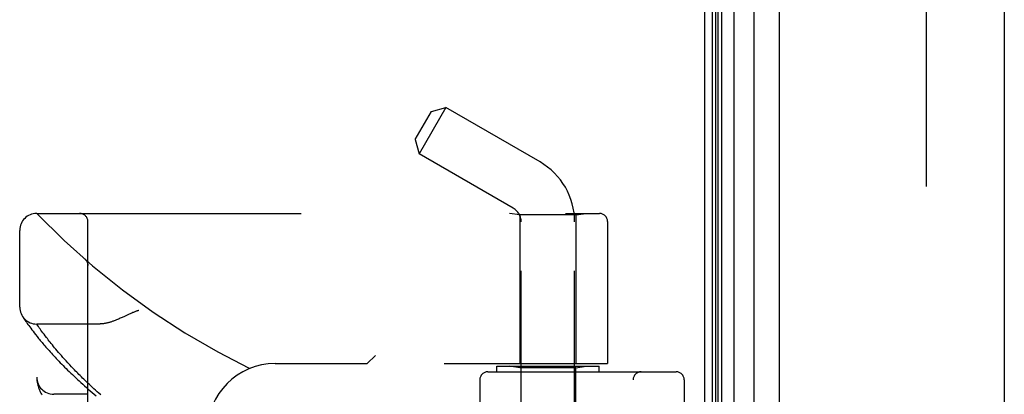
# Model space of a CAD drawing. Header units: inches. Extents: x 0 to 176, y 0 to 114.
# Tile 10 of 102: x 20.45 to 24.06, y 48.38 to 49.76. Entities that reach past the tile are written whole.
import ezdxf

# ---------------------------------------------------------------- set-up
doc = ezdxf.new("R2010")
doc.units = ezdxf.units.IN
doc.header["$LTSCALE"] = 9.696296
doc.header["$MEASUREMENT"] = 0
doc.linetypes.add('HIDDEN', pattern=[0.2, 0.1, -0.1])
doc.layers.get('0').update_dxf_attribs({"linetype": 'CONTINUOUS'})
doc.layers.add('DEFAULT_2', color=8, linetype='HIDDEN')
doc.layers.add('DOOR_ASSEMBLY', color=7, linetype='CONTINUOUS')

msp = doc.modelspace()

# ---------------------------------------------------------------- linework, layer by layer
at = {"color": 3, "linetype": 'Continuous'}
msp.add_line((22.9622, 26.1895), (22.9622, 86.0328), dxfattribs=at)
at = {"layer": 'DEFAULT_2', "color": 8, "linetype": 'HIDDEN'}
msp.add_line((23.7748, 85.0234), (23.7748, 27.2057), dxfattribs=at)
at = {"layer": 'DOOR_ASSEMBLY', "color": 7, "linetype": 'Continuous'}
for p, q in [((22.9912, 26.4464), (22.9912, 85.7826)), ((23.069, 85.7799), (23.069, 26.4491)), ((23.0031, 26.4672), (23.0031, 85.7618)), ((23.0119, 26.4648), (23.0119, 85.7642)), ((23.0256, 26.4581), (23.0256, 85.7709)), ((23.1442, 26.4775), (23.1442, 85.7515))]:
    msp.add_line(p, q, dxfattribs=at)
at = {"layer": 'DOOR_ASSEMBLY', "color": 3, "linetype": 'Continuous'}
for p, q in [((23.2362, 26.4995), (23.2362, 85.7295)), ((24.0612, 85.7295), (24.0612, 26.4995))]:
    msp.add_line(p, q, dxfattribs=at)
at = {"layer": 'DOOR_ASSEMBLY', "color": 8, "linetype": 'HIDDEN'}
for p, q in [((21.9009, 49.3206), (21.9599, 49.4228)), ((22.0131, 49.4371), (21.9151, 49.2673)), ((21.9599, 49.4228), (22.0131, 49.4371)), ((22.3582, 49.2378), (22.0131, 49.4371)), ((21.9009, 49.3206), (21.9151, 49.2673)), ((22.2602, 49.0681), (21.9151, 49.2673)), ((20.5122, 49.0491), (22.576, 49.0491)), ((22.2842, 49.0438), (22.2467, 49.0491)), ((22.4902, 49.0438), (22.5277, 49.0491)), ((20.6997, 46.3766), (20.6997, 49.0191)), ((22.4902, 49.0438), (22.2842, 49.0438)), ((22.2842, 49.0438), (22.2842, 48.4978)), ((22.2892, 47.8683), (22.2892, 49.0178)), ((22.4852, 47.8683), (22.4852, 49.0178)), ((22.4902, 49.0438), (22.4902, 48.4978)), ((22.606, 49.0191), (22.606, 48.4978)), ((20.4497, 48.7053), (20.4497, 48.9866)), ((20.6896, 48.8803), (20.6895, 48.8804)), ((20.6998, 48.8578), (20.6997, 48.8624)), ((20.4608, 48.6698), (20.4595, 48.6718)), ((20.4595, 48.6718), (20.4598, 48.6713)), ((20.4608, 48.6698), (20.4628, 48.6667)), ((20.4628, 48.6667), (20.4652, 48.6631)), ((20.4652, 48.6631), (20.4675, 48.6597)), ((20.4675, 48.6597), (20.4703, 48.6556)), ((20.4703, 48.6556), (20.4724, 48.6525)), ((20.4724, 48.6525), (20.4748, 48.6491)), ((20.4748, 48.6491), (20.4774, 48.6454)), ((20.4774, 48.6454), (20.4802, 48.6414)), ((20.4802, 48.6414), (20.4833, 48.6371)), ((20.4833, 48.6371), (20.4867, 48.6324)), ((20.4867, 48.6324), (20.4904, 48.6274)), ((20.4904, 48.6274), (20.4944, 48.6221)), ((20.4944, 48.6221), (20.4987, 48.6164)), ((20.4987, 48.6164), (20.5033, 48.6104)), ((20.7403, 48.6428), (20.5122, 48.6428)), ((20.5122, 46.7528), (20.5122, 48.6428)), ((20.5246, 48.6251), (20.5216, 48.6293)), ((20.5278, 48.6206), (20.5246, 48.6251)), ((20.5312, 48.6158), (20.5278, 48.6206)), ((20.535, 48.6107), (20.5312, 48.6158)), ((20.5033, 48.6104), (20.5083, 48.604)), ((20.5083, 48.604), (20.5136, 48.5973)), ((20.5136, 48.5973), (20.5193, 48.5902)), ((20.539, 48.6053), (20.535, 48.6107)), ((20.5433, 48.5995), (20.539, 48.6053)), ((20.5479, 48.5935), (20.5433, 48.5995)), ((20.5512, 48.5892), (20.5479, 48.5935)), ((20.5545, 48.5849), (20.5512, 48.5892)), ((20.5581, 48.5804), (20.5545, 48.5849)), ((20.5617, 48.5758), (20.5581, 48.5804)), ((20.5655, 48.571), (20.5617, 48.5758)), ((20.5695, 48.5661), (20.5655, 48.571)), ((20.5737, 48.561), (20.5695, 48.5661)), ((20.578, 48.5557), (20.5737, 48.561)), ((20.5825, 48.5503), (20.578, 48.5557)), ((20.5872, 48.5447), (20.5825, 48.5503)), ((20.5921, 48.5389), (20.5872, 48.5447)), ((20.5973, 48.533), (20.5921, 48.5389)), ((20.6026, 48.5268), (20.5973, 48.533)), ((20.6082, 48.5205), (20.6026, 48.5268)), ((20.614, 48.514), (20.6082, 48.5205)), ((20.62, 48.5073), (20.614, 48.514)), ((20.6264, 48.5003), (20.62, 48.5073)), ((21.7547, 48.5278), (21.7247, 48.4978)), ((20.6331, 48.4932), (20.6264, 48.5003)), ((20.64, 48.4857), (20.6331, 48.4932)), ((21.3872, 48.4978), (21.7247, 48.4978)), ((21.7247, 46.8978), (21.7247, 48.4978)), ((22.0072, 48.4978), (22.606, 48.4978)), ((22.0372, 46.8978), (22.0372, 48.4978)), ((22.1672, 48.4678), (22.8572, 48.4678)), ((22.1997, 48.4678), (22.1997, 48.4878)), ((22.1998, 48.4878), (22.5747, 48.4878)), ((22.2842, 48.4826), (22.2467, 48.4878)), ((22.4902, 48.4826), (22.2842, 48.4826)), ((22.2842, 46.9131), (22.2842, 48.4826)), ((22.4902, 48.4826), (22.5277, 48.4878)), ((22.4902, 47.7808), (22.4902, 48.4826)), ((22.5747, 48.4678), (22.5747, 48.4878)), ((20.5124, 48.442), (20.5125, 48.4413)), ((20.5125, 48.4413), (20.5125, 48.4406)), ((20.5125, 48.4406), (20.5126, 48.44)), ((20.5126, 48.44), (20.5126, 48.4393)), ((20.5126, 48.4393), (20.5127, 48.4386)), ((20.5127, 48.4386), (20.5128, 48.4379)), ((20.5129, 48.4369), (20.513, 48.4362)), ((20.513, 48.4362), (20.5131, 48.4355)), ((20.5131, 48.4355), (20.5132, 48.4344)), ((22.1372, 48.4378), (22.1372, 46.9578)), ((22.6997, 46.9578), (22.6997, 48.4378)), ((22.8872, 48.4378), (22.8872, 46.9578)), ((20.6997, 48.3853), (20.5747, 48.3853))]:
    msp.add_line(p, q, dxfattribs=at)
for points in [[(20.6936, 48.876), (20.6934, 48.8763), (20.6932, 48.8765), (20.693, 48.8767), (20.6928, 48.877), (20.6926, 48.8772), (20.6924, 48.8774), (20.6923, 48.8776), (20.6921, 48.8779), (20.6919, 48.8781), (20.6917, 48.8783), (20.6915, 48.8785), (20.6912, 48.8787), (20.691, 48.8789), (20.6908, 48.8792), (20.6906, 48.8794), (20.6904, 48.8796), (20.6902, 48.8798), (20.6899, 48.88), (20.6897, 48.8802), (20.6895, 48.8804)], [(20.6936, 48.876), (20.6939, 48.8756), (20.6943, 48.8751), (20.6946, 48.8746), (20.6949, 48.8741), (20.6953, 48.8736), (20.6956, 48.8731), (20.6959, 48.8726), (20.6962, 48.872), (20.6964, 48.8715), (20.6967, 48.8709), (20.697, 48.8704), (20.6972, 48.8698), (20.6975, 48.8693), (20.6977, 48.8687)], [(20.6977, 48.8687), (20.6979, 48.8681), (20.6981, 48.8675), (20.6983, 48.867), (20.6985, 48.8664), (20.6987, 48.8658), (20.6988, 48.8652), (20.699, 48.8646), (20.6991, 48.864), (20.6992, 48.8634), (20.6993, 48.8628), (20.6994, 48.8621), (20.6995, 48.8615), (20.6996, 48.8609), (20.6997, 48.8603), (20.6997, 48.8597), (20.6997, 48.859), (20.6998, 48.8584), (20.6998, 48.858)], [(20.8872, 48.6928), (20.8852, 48.6923), (20.8831, 48.6916), (20.881, 48.691), (20.8789, 48.6902), (20.8767, 48.6895), (20.8745, 48.6887), (20.8721, 48.6878), (20.8696, 48.6868), (20.867, 48.6857), (20.8642, 48.6846), (20.8612, 48.6833), (20.858, 48.6819), (20.8546, 48.6804), (20.851, 48.6787), (20.8342, 48.6709)], [(20.8342, 48.6709), (20.8261, 48.6672), (20.8223, 48.6654), (20.8186, 48.6638), (20.8151, 48.6623), (20.8118, 48.6609), (20.8085, 48.6595), (20.8054, 48.6582), (20.8024, 48.657), (20.7994, 48.6559), (20.7966, 48.6548), (20.7938, 48.6538), (20.7911, 48.6529), (20.7885, 48.652), (20.7859, 48.6511), (20.7835, 48.6503), (20.781, 48.6496), (20.7786, 48.6489), (20.7763, 48.6482), (20.7741, 48.6476), (20.7718, 48.6471), (20.7697, 48.6466), (20.7675, 48.6461), (20.7654, 48.6456), (20.7634, 48.6452), (20.7614, 48.6448), (20.7595, 48.6445), (20.7575, 48.6442), (20.7557, 48.6439), (20.7538, 48.6437), (20.752, 48.6435), (20.7502, 48.6433), (20.7485, 48.6432), (20.7468, 48.643), (20.7451, 48.643), (20.7435, 48.6429), (20.7419, 48.6429), (20.7403, 48.6428)], [(20.5216, 48.6293), (20.5183, 48.634), (20.5176, 48.635), (20.5122, 48.6428)], [(20.5193, 48.5902), (20.5223, 48.5865), (20.5254, 48.5828), (20.5286, 48.5789), (20.5318, 48.575), (20.5352, 48.571), (20.5387, 48.5669), (20.5423, 48.5627), (20.546, 48.5584), (20.5498, 48.5541), (20.5537, 48.5496), (20.5577, 48.5451), (20.5618, 48.5405), (20.5661, 48.5358), (20.5704, 48.5311), (20.5749, 48.5263), (20.5794, 48.5213), (20.5841, 48.5164), (20.5889, 48.5113), (20.5938, 48.5062), (20.5988, 48.501), (20.6039, 48.4957), (20.6092, 48.4904), (20.6145, 48.485), (20.62, 48.4795), (20.6256, 48.474), (20.6313, 48.4684), (20.6371, 48.4628), (20.643, 48.4571), (20.6491, 48.4514), (20.6552, 48.4456), (20.6615, 48.4398), (20.6679, 48.4339), (20.6744, 48.428), (20.6809, 48.422), (20.6877, 48.416), (20.6945, 48.41), (20.7014, 48.4039), (20.7084, 48.3978), (20.7155, 48.3917), (20.7228, 48.3856), (20.7301, 48.3794)], [(20.7469, 48.3828), (20.7404, 48.3886), (20.734, 48.3943), (20.7279, 48.3999), (20.7219, 48.4053), (20.7161, 48.4106), (20.7106, 48.4158), (20.7052, 48.4208), (20.6999, 48.4258), (20.6949, 48.4306), (20.6899, 48.4354), (20.6851, 48.44), (20.6805, 48.4446), (20.6759, 48.4491), (20.6715, 48.4535), (20.6672, 48.4578), (20.663, 48.462), (20.6589, 48.4661), (20.655, 48.4702), (20.6511, 48.4742), (20.6473, 48.4781), (20.6436, 48.4819), (20.64, 48.4857)], [(20.5122, 48.4468), (20.5122, 48.4464), (20.5123, 48.446), (20.5123, 48.4457), (20.5123, 48.4453), (20.5123, 48.4449), (20.5123, 48.4446), (20.5123, 48.4442), (20.5123, 48.4438), (20.5123, 48.4435), (20.5124, 48.4431), (20.5124, 48.4427), (20.5124, 48.442)], [(20.5128, 48.4379), (20.5128, 48.4376), (20.5129, 48.4369)], [(20.5132, 48.4344), (20.5136, 48.4318), (20.5141, 48.4291), (20.5146, 48.4264), (20.5152, 48.4236), (20.5159, 48.4208), (20.5166, 48.4179), (20.5174, 48.415), (20.5183, 48.4121), (20.5193, 48.4092), (20.5203, 48.4063), (20.5214, 48.4034), (20.5225, 48.4005), (20.5238, 48.3975), (20.525, 48.3945), (20.5264, 48.3916), (20.5278, 48.3885), (20.5293, 48.3855), (20.5308, 48.3824)]]:
    msp.add_lwpolyline(points, dxfattribs=at)
for centre, radius, start, end in [((22.2312, 49.0178), 0.254, 0, 60), ((20.5122, 48.9866), 0.0625, 90, 180), ((22.5122, 50.973), 2.7751, 223.8884, 270), ((20.6697, 49.0191), 0.03, 0, 90), ((22.2312, 49.0178), 0.058, 0, 60), ((22.576, 49.0191), 0.03, 0, 90), ((20.5122, 48.7053), 0.0625, 180, 270), ((21.3872, 48.2478), 0.25, 90, 180), ((22.1672, 48.4378), 0.03, 90, 180), ((22.7297, 48.4378), 0.03, 90, 180), ((22.8572, 48.4378), 0.03, 0, 90), ((20.5747, 48.4478), 0.0625, 180, 270)]:
    msp.add_arc(centre, radius, start, end, dxfattribs=at)

doc.saveas('drawing.dxf')
